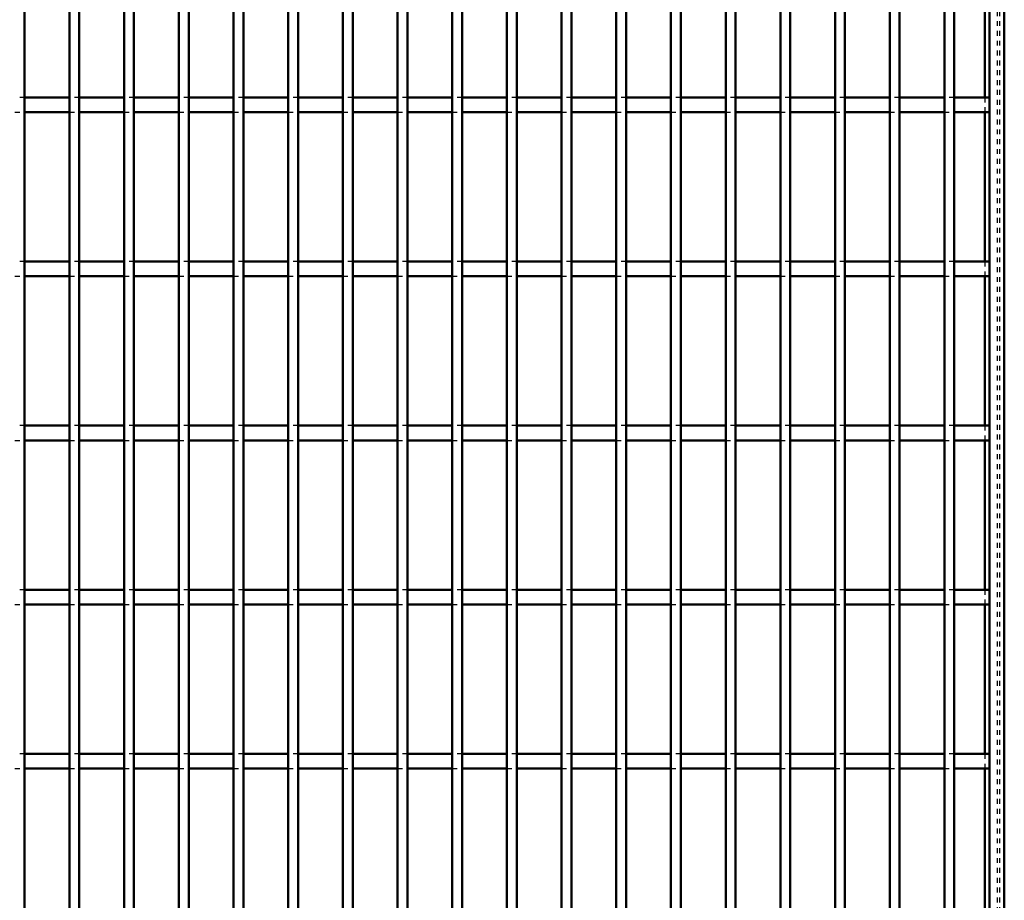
# Model space of a CAD drawing. Header units: millimetres. Extents: x -1015 to 606, y -500 to 954.
# Tile 29 of 36: x 400 to 600, y 38 to 217. Entities that reach past the tile are written whole.
import ezdxf

# ---------------------------------------------------------------- set-up
doc = ezdxf.new("R2010")
doc.units = ezdxf.units.MM
doc.linetypes.add('Dashed', pattern=[2, 1, -1])
doc.layers.add('AM_0', color=7, linetype='Continuous', lineweight=50)
doc.layers.add('AM_9', color=6, linetype='Dashed', lineweight=25)

# ---------------------------------------------------------------- blocks, each defined once
blk = doc.blocks.new('1_tdnwabjecgorypo8r76b819bl________0_in_LPPX423303311311120010003500_4')
at = {"layer": 'AM_0'}
for p, q in [((597, 497), (597, -497)), ((600, 497), (600, -497)), ((596.05, 231.81), (596.05, 201.48)), ((596.05, 198.48), (596.05, 168.15)), ((596.05, 165.15), (596.05, 134.82)), ((596.05, 131.82), (596.05, 101.49)), ((596.05, 98.49), (596.05, 68.16)), ((596.05, 65.16), (596.05, 34.83))]:
    blk.add_line(p, q, dxfattribs=at)
at = {"layer": 'AM_9'}
for p, q in [((598.55, 497), (598.55, -497)), ((598.99, 497), (598.99, -497)), ((596.05, 201.48), (596.05, 198.48)), ((596.05, 168.15), (596.05, 165.15)), ((596.05, 134.82), (596.05, 131.82)), ((596.05, 101.49), (596.05, 98.49)), ((596.05, 68.16), (596.05, 65.16))]:
    blk.add_line(p, q, dxfattribs=at)
blk = doc.blocks.new('92_6i4tvnned8o8bygjishprmvbn________0_in_LPPX423303311311120010003500_4')
at = {"layer": 'AM_0'}
blk.add_line((400.96, -497), (400.96, 497), dxfattribs=at)
blk = doc.blocks.new('93_j62hg1pu4lk45hy62hq4kzvsd________0_in_LPPX423303311311120010003500_4')
at = {"layer": 'AM_0'}
for p, q in [((410.07, -497), (410.07, 497)), ((412.07, -497), (412.07, 497))]:
    blk.add_line(p, q, dxfattribs=at)
blk = doc.blocks.new('94_w565txazah2brfbzgyrw08s0h________0_in_LPPX423303311311120010003500_4')
at = {"layer": 'AM_0'}
for p, q in [((421.18, -497), (421.18, 497)), ((423.18, -497), (423.18, 497))]:
    blk.add_line(p, q, dxfattribs=at)
blk = doc.blocks.new('95_eto7fgdj52iwv16e1vdsfczdn________0_in_LPPX423303311311120010003500_4')
at = {"layer": 'AM_0'}
for p, q in [((432.29, -497), (432.29, 497)), ((434.29, -497), (434.29, 497))]:
    blk.add_line(p, q, dxfattribs=at)
blk = doc.blocks.new('96_fk2bswh6nifkd4nzh4lbhw9ii________0_in_LPPX423303311311120010003500_4')
at = {"layer": 'AM_0'}
for p, q in [((443.4, -497), (443.4, 497)), ((445.4, -497), (445.4, 497))]:
    blk.add_line(p, q, dxfattribs=at)
blk = doc.blocks.new('97_52l5iuwrl9yphrf6rf86oevro________0_in_LPPX423303311311120010003500_4')
at = {"layer": 'AM_0'}
for p, q in [((454.51, -497), (454.51, 497)), ((456.51, -497), (456.51, 497))]:
    blk.add_line(p, q, dxfattribs=at)
blk = doc.blocks.new('98_gogrmr2opn3vvj10iye3bfegm________0_in_LPPX423303311311120010003500_4')
at = {"layer": 'AM_0'}
for p, q in [((465.62, -497), (465.62, 497)), ((467.62, -497), (467.62, 497))]:
    blk.add_line(p, q, dxfattribs=at)
blk = doc.blocks.new('99_lubx06hs42j27b6rcehkce01f________0_in_LPPX423303311311120010003500_4')
at = {"layer": 'AM_0'}
for p, q in [((476.73, -497), (476.73, 497)), ((478.73, -497), (478.73, 497))]:
    blk.add_line(p, q, dxfattribs=at)
blk = doc.blocks.new('100_8mq1gjhuntas3pvtwczubtmsa________0_in_LPPX423303311311120010003500_4')
at = {"layer": 'AM_0'}
for p, q in [((487.84, -497), (487.84, 497)), ((489.84, -497), (489.84, 497))]:
    blk.add_line(p, q, dxfattribs=at)
blk = doc.blocks.new('101_rym56zjar52jsi1jlcl7ur98g________0_in_LPPX423303311311120010003500_4')
at = {"layer": 'AM_0'}
for p, q in [((498.95, -497), (498.95, 497)), ((500.95, -497), (500.95, 497))]:
    blk.add_line(p, q, dxfattribs=at)
blk = doc.blocks.new('102_27a6wts4v5p194scgmuyxej2i________0_in_LPPX423303311311120010003500_4')
at = {"layer": 'AM_0'}
for p, q in [((510.06, -497), (510.06, 497)), ((512.06, -497), (512.06, 497))]:
    blk.add_line(p, q, dxfattribs=at)
blk = doc.blocks.new('103_tr5clboocv4h7bc9aqd4gcoql________0_in_LPPX423303311311120010003500_4')
at = {"layer": 'AM_0'}
for p, q in [((521.17, -497), (521.17, 497)), ((523.17, -497), (523.17, 497))]:
    blk.add_line(p, q, dxfattribs=at)
blk = doc.blocks.new('104_eg2gzcfgvg6a62rk03kznix7e________0_in_LPPX423303311311120010003500_4')
at = {"layer": 'AM_0'}
for p, q in [((532.28, -497), (532.28, 497)), ((534.28, -497), (534.28, 497))]:
    blk.add_line(p, q, dxfattribs=at)
blk = doc.blocks.new('105_q7um3eu5vz4il8p8u0rjmedga________0_in_LPPX423303311311120010003500_4')
at = {"layer": 'AM_0'}
for p, q in [((543.39, -497), (543.39, 497)), ((545.39, -497), (545.39, 497))]:
    blk.add_line(p, q, dxfattribs=at)
blk = doc.blocks.new('106_b9dhf5hllvdv0ptomkkc1fo1z________0_in_LPPX423303311311120010003500_4')
at = {"layer": 'AM_0'}
for p, q in [((554.5, -497), (554.5, 497)), ((556.5, -497), (556.5, 497))]:
    blk.add_line(p, q, dxfattribs=at)
blk = doc.blocks.new('107_zstk0meuzqb5sy78unt48kh7l________0_in_LPPX423303311311120010003500_4')
at = {"layer": 'AM_0'}
for p, q in [((565.61, -497), (565.61, 497)), ((567.61, -497), (567.61, 497))]:
    blk.add_line(p, q, dxfattribs=at)
blk = doc.blocks.new('108_tz1wyqyzkj0sts5eyclmlp0xe________0_in_LPPX423303311311120010003500_4')
at = {"layer": 'AM_0'}
for p, q in [((576.72, -497), (576.72, 497)), ((578.72, -497), (578.72, 497))]:
    blk.add_line(p, q, dxfattribs=at)
blk = doc.blocks.new('109_lw61h9jast2vejkglnwfrtxuc________0_in_LPPX423303311311120010003500_4')
at = {"layer": 'AM_0'}
for p, q in [((587.83, -497), (587.83, 497)), ((589.83, -497), (589.83, 497))]:
    blk.add_line(p, q, dxfattribs=at)
blk = doc.blocks.new('127_24auluaiecj0v0pdrznifwurf________0_in_LPPX423303311311120010003500_4')
at = {"layer": 'AM_0'}
for p, q in [((410.07, 68.16), (400.96, 68.16)), ((400.96, 65.16), (400.96, 68.16)), ((410.07, 68.16), (410.07, 65.16)), ((412.07, 65.16), (412.07, 68.16)), ((421.18, 68.16), (412.07, 68.16)), ((421.18, 68.16), (421.18, 65.16)), ((423.18, 65.16), (423.18, 68.16)), ((432.29, 68.16), (423.18, 68.16)), ((432.29, 68.16), (432.29, 65.16)), ((443.4, 68.16), (434.29, 68.16)), ((434.29, 65.16), (434.29, 68.16)), ((443.4, 68.16), (443.4, 65.16)), ((445.4, 65.16), (445.4, 68.16)), ((454.51, 68.16), (445.4, 68.16)), ((454.51, 68.16), (454.51, 65.16)), ((456.51, 65.16), (456.51, 68.16)), ((465.62, 68.16), (456.51, 68.16)), ((465.62, 68.16), (465.62, 65.16)), ((467.62, 65.16), (467.62, 68.16)), ((476.73, 68.16), (467.62, 68.16)), ((476.73, 68.16), (476.73, 65.16)), ((478.73, 65.16), (478.73, 68.16)), ((487.84, 68.16), (478.73, 68.16)), ((487.84, 68.16), (487.84, 65.16)), ((489.84, 65.16), (489.84, 68.16)), ((498.95, 68.16), (489.84, 68.16)), ((498.95, 68.16), (498.95, 65.16)), ((510.06, 68.16), (500.95, 68.16)), ((500.95, 65.16), (500.95, 68.16)), ((510.06, 68.16), (510.06, 65.16)), ((512.06, 65.16), (512.06, 68.16)), ((521.17, 68.16), (512.06, 68.16)), ((521.17, 68.16), (521.17, 65.16)), ((523.17, 65.16), (523.17, 68.16)), ((532.28, 68.16), (523.17, 68.16)), ((532.28, 68.16), (532.28, 65.16)), ((543.39, 68.16), (534.28, 68.16)), ((534.28, 65.16), (534.28, 68.16)), ((543.39, 68.16), (543.39, 65.16)), ((554.5, 68.16), (545.39, 68.16)), ((545.39, 65.16), (545.39, 68.16)), ((554.5, 68.16), (554.5, 65.16)), ((565.61, 68.16), (556.5, 68.16)), ((556.5, 65.16), (556.5, 68.16)), ((565.61, 68.16), (565.61, 65.16)), ((576.72, 68.16), (567.61, 68.16)), ((567.61, 65.16), (567.61, 68.16)), ((576.72, 68.16), (576.72, 65.16)), ((587.83, 68.16), (578.72, 68.16)), ((578.72, 65.16), (578.72, 68.16)), ((587.83, 68.16), (587.83, 65.16)), ((597, 68.16), (589.83, 68.16)), ((589.83, 65.16), (589.83, 68.16)), ((597, 68.16), (597, 65.16)), ((410.07, 65.16), (400.96, 65.16)), ((421.18, 65.16), (412.07, 65.16)), ((432.29, 65.16), (423.18, 65.16)), ((443.4, 65.16), (434.29, 65.16)), ((454.51, 65.16), (445.4, 65.16)), ((465.62, 65.16), (456.51, 65.16)), ((476.73, 65.16), (467.62, 65.16)), ((487.84, 65.16), (478.73, 65.16)), ((498.95, 65.16), (489.84, 65.16)), ((510.06, 65.16), (500.95, 65.16)), ((521.17, 65.16), (512.06, 65.16)), ((532.28, 65.16), (523.17, 65.16)), ((543.39, 65.16), (534.28, 65.16)), ((554.5, 65.16), (545.39, 65.16)), ((565.61, 65.16), (556.5, 65.16)), ((576.72, 65.16), (567.61, 65.16)), ((587.83, 65.16), (578.72, 65.16)), ((597, 65.16), (589.83, 65.16))]:
    blk.add_line(p, q, dxfattribs=at)
at = {"layer": 'AM_9'}
for p, q in [((400.96, 68.16), (398.96, 68.16)), ((412.07, 68.16), (410.07, 68.16)), ((423.18, 68.16), (421.18, 68.16)), ((434.29, 68.16), (432.29, 68.16)), ((445.4, 68.16), (443.4, 68.16)), ((456.51, 68.16), (454.51, 68.16)), ((467.62, 68.16), (465.62, 68.16)), ((478.73, 68.16), (476.73, 68.16)), ((489.84, 68.16), (487.84, 68.16)), ((500.95, 68.16), (498.95, 68.16)), ((512.06, 68.16), (510.06, 68.16)), ((523.17, 68.16), (521.17, 68.16)), ((534.28, 68.16), (532.28, 68.16)), ((545.39, 68.16), (543.39, 68.16)), ((556.5, 68.16), (554.5, 68.16)), ((567.61, 68.16), (565.61, 68.16)), ((578.72, 68.16), (576.72, 68.16)), ((589.83, 68.16), (587.83, 68.16)), ((398.96, 65.16), (400.96, 65.16)), ((410.07, 65.16), (412.07, 65.16)), ((421.18, 65.16), (423.18, 65.16)), ((432.29, 65.16), (434.29, 65.16)), ((443.4, 65.16), (445.4, 65.16)), ((454.51, 65.16), (456.51, 65.16)), ((465.62, 65.16), (467.62, 65.16)), ((476.73, 65.16), (478.73, 65.16)), ((487.84, 65.16), (489.84, 65.16)), ((498.95, 65.16), (500.95, 65.16)), ((510.06, 65.16), (512.06, 65.16)), ((521.17, 65.16), (523.17, 65.16)), ((532.28, 65.16), (534.28, 65.16)), ((543.39, 65.16), (545.39, 65.16)), ((554.5, 65.16), (556.5, 65.16)), ((565.61, 65.16), (567.61, 65.16)), ((576.72, 65.16), (578.72, 65.16)), ((587.83, 65.16), (589.83, 65.16))]:
    blk.add_line(p, q, dxfattribs=at)
blk = doc.blocks.new('128_ppi1av2dc5icyvylqm47jk6co________0_in_LPPX423303311311120010003500_4')
at = {"layer": 'AM_0'}
for p, q in [((410.07, 101.49), (400.96, 101.49)), ((400.96, 98.49), (400.96, 101.49)), ((410.07, 101.49), (410.07, 98.49)), ((412.07, 98.49), (412.07, 101.49)), ((421.18, 101.49), (412.07, 101.49)), ((421.18, 101.49), (421.18, 98.49)), ((423.18, 98.49), (423.18, 101.49)), ((432.29, 101.49), (423.18, 101.49)), ((432.29, 101.49), (432.29, 98.49)), ((443.4, 101.49), (434.29, 101.49)), ((434.29, 98.49), (434.29, 101.49)), ((443.4, 101.49), (443.4, 98.49)), ((445.4, 98.49), (445.4, 101.49)), ((454.51, 101.49), (445.4, 101.49)), ((454.51, 101.49), (454.51, 98.49)), ((456.51, 98.49), (456.51, 101.49)), ((465.62, 101.49), (456.51, 101.49)), ((465.62, 101.49), (465.62, 98.49)), ((467.62, 98.49), (467.62, 101.49)), ((476.73, 101.49), (467.62, 101.49)), ((476.73, 101.49), (476.73, 98.49)), ((478.73, 98.49), (478.73, 101.49)), ((487.84, 101.49), (478.73, 101.49)), ((487.84, 101.49), (487.84, 98.49)), ((489.84, 98.49), (489.84, 101.49)), ((498.95, 101.49), (489.84, 101.49)), ((498.95, 101.49), (498.95, 98.49)), ((510.06, 101.49), (500.95, 101.49)), ((500.95, 98.49), (500.95, 101.49)), ((510.06, 101.49), (510.06, 98.49)), ((512.06, 98.49), (512.06, 101.49)), ((521.17, 101.49), (512.06, 101.49)), ((521.17, 101.49), (521.17, 98.49)), ((523.17, 98.49), (523.17, 101.49)), ((532.28, 101.49), (523.17, 101.49)), ((532.28, 101.49), (532.28, 98.49)), ((543.39, 101.49), (534.28, 101.49)), ((534.28, 98.49), (534.28, 101.49)), ((543.39, 101.49), (543.39, 98.49)), ((554.5, 101.49), (545.39, 101.49)), ((545.39, 98.49), (545.39, 101.49)), ((554.5, 101.49), (554.5, 98.49)), ((565.61, 101.49), (556.5, 101.49)), ((556.5, 98.49), (556.5, 101.49)), ((565.61, 101.49), (565.61, 98.49)), ((576.72, 101.49), (567.61, 101.49)), ((567.61, 98.49), (567.61, 101.49)), ((576.72, 101.49), (576.72, 98.49)), ((587.83, 101.49), (578.72, 101.49)), ((578.72, 98.49), (578.72, 101.49)), ((587.83, 101.49), (587.83, 98.49)), ((597, 101.49), (589.83, 101.49)), ((589.83, 98.49), (589.83, 101.49)), ((597, 101.49), (597, 98.49)), ((410.07, 98.49), (400.96, 98.49)), ((421.18, 98.49), (412.07, 98.49)), ((432.29, 98.49), (423.18, 98.49)), ((443.4, 98.49), (434.29, 98.49)), ((454.51, 98.49), (445.4, 98.49)), ((465.62, 98.49), (456.51, 98.49)), ((476.73, 98.49), (467.62, 98.49)), ((487.84, 98.49), (478.73, 98.49)), ((498.95, 98.49), (489.84, 98.49)), ((510.06, 98.49), (500.95, 98.49)), ((521.17, 98.49), (512.06, 98.49)), ((532.28, 98.49), (523.17, 98.49)), ((543.39, 98.49), (534.28, 98.49)), ((554.5, 98.49), (545.39, 98.49)), ((565.61, 98.49), (556.5, 98.49)), ((576.72, 98.49), (567.61, 98.49)), ((587.83, 98.49), (578.72, 98.49)), ((597, 98.49), (589.83, 98.49))]:
    blk.add_line(p, q, dxfattribs=at)
at = {"layer": 'AM_9'}
for p, q in [((400.96, 101.49), (398.96, 101.49)), ((412.07, 101.49), (410.07, 101.49)), ((423.18, 101.49), (421.18, 101.49)), ((434.29, 101.49), (432.29, 101.49)), ((445.4, 101.49), (443.4, 101.49)), ((456.51, 101.49), (454.51, 101.49)), ((467.62, 101.49), (465.62, 101.49)), ((478.73, 101.49), (476.73, 101.49)), ((489.84, 101.49), (487.84, 101.49)), ((500.95, 101.49), (498.95, 101.49)), ((512.06, 101.49), (510.06, 101.49)), ((523.17, 101.49), (521.17, 101.49)), ((534.28, 101.49), (532.28, 101.49)), ((545.39, 101.49), (543.39, 101.49)), ((556.5, 101.49), (554.5, 101.49)), ((567.61, 101.49), (565.61, 101.49)), ((578.72, 101.49), (576.72, 101.49)), ((589.83, 101.49), (587.83, 101.49)), ((398.96, 98.49), (400.96, 98.49)), ((410.07, 98.49), (412.07, 98.49)), ((421.18, 98.49), (423.18, 98.49)), ((432.29, 98.49), (434.29, 98.49)), ((443.4, 98.49), (445.4, 98.49)), ((454.51, 98.49), (456.51, 98.49)), ((465.62, 98.49), (467.62, 98.49)), ((476.73, 98.49), (478.73, 98.49)), ((487.84, 98.49), (489.84, 98.49)), ((498.95, 98.49), (500.95, 98.49)), ((510.06, 98.49), (512.06, 98.49)), ((521.17, 98.49), (523.17, 98.49)), ((532.28, 98.49), (534.28, 98.49)), ((543.39, 98.49), (545.39, 98.49)), ((554.5, 98.49), (556.5, 98.49)), ((565.61, 98.49), (567.61, 98.49)), ((576.72, 98.49), (578.72, 98.49)), ((587.83, 98.49), (589.83, 98.49))]:
    blk.add_line(p, q, dxfattribs=at)
blk = doc.blocks.new('129_rcanl4gp9seogwaah912e08gn________0_in_LPPX423303311311120010003500_4')
at = {"layer": 'AM_0'}
for p, q in [((410.07, 134.82), (400.96, 134.82)), ((400.96, 131.82), (400.96, 134.82)), ((410.07, 134.82), (410.07, 131.82)), ((412.07, 131.82), (412.07, 134.82)), ((421.18, 134.82), (412.07, 134.82)), ((421.18, 134.82), (421.18, 131.82)), ((423.18, 131.82), (423.18, 134.82)), ((432.29, 134.82), (423.18, 134.82)), ((432.29, 134.82), (432.29, 131.82)), ((443.4, 134.82), (434.29, 134.82)), ((434.29, 131.82), (434.29, 134.82)), ((443.4, 134.82), (443.4, 131.82)), ((445.4, 131.82), (445.4, 134.82)), ((454.51, 134.82), (445.4, 134.82)), ((454.51, 134.82), (454.51, 131.82)), ((456.51, 131.82), (456.51, 134.82)), ((465.62, 134.82), (456.51, 134.82)), ((465.62, 134.82), (465.62, 131.82)), ((467.62, 131.82), (467.62, 134.82)), ((476.73, 134.82), (467.62, 134.82)), ((476.73, 134.82), (476.73, 131.82)), ((478.73, 131.82), (478.73, 134.82)), ((487.84, 134.82), (478.73, 134.82)), ((487.84, 134.82), (487.84, 131.82)), ((489.84, 131.82), (489.84, 134.82)), ((498.95, 134.82), (489.84, 134.82)), ((498.95, 134.82), (498.95, 131.82)), ((510.06, 134.82), (500.95, 134.82)), ((500.95, 131.82), (500.95, 134.82)), ((510.06, 134.82), (510.06, 131.82)), ((512.06, 131.82), (512.06, 134.82)), ((521.17, 134.82), (512.06, 134.82)), ((521.17, 134.82), (521.17, 131.82)), ((523.17, 131.82), (523.17, 134.82)), ((532.28, 134.82), (523.17, 134.82)), ((532.28, 134.82), (532.28, 131.82)), ((543.39, 134.82), (534.28, 134.82)), ((534.28, 131.82), (534.28, 134.82)), ((543.39, 134.82), (543.39, 131.82)), ((554.5, 134.82), (545.39, 134.82)), ((545.39, 131.82), (545.39, 134.82)), ((554.5, 134.82), (554.5, 131.82)), ((565.61, 134.82), (556.5, 134.82)), ((556.5, 131.82), (556.5, 134.82)), ((565.61, 134.82), (565.61, 131.82)), ((576.72, 134.82), (567.61, 134.82)), ((567.61, 131.82), (567.61, 134.82)), ((576.72, 134.82), (576.72, 131.82)), ((587.83, 134.82), (578.72, 134.82)), ((578.72, 131.82), (578.72, 134.82)), ((587.83, 134.82), (587.83, 131.82)), ((597, 134.82), (589.83, 134.82)), ((589.83, 131.82), (589.83, 134.82)), ((597, 134.82), (597, 131.82)), ((410.07, 131.82), (400.96, 131.82)), ((421.18, 131.82), (412.07, 131.82)), ((432.29, 131.82), (423.18, 131.82)), ((443.4, 131.82), (434.29, 131.82)), ((454.51, 131.82), (445.4, 131.82)), ((465.62, 131.82), (456.51, 131.82)), ((476.73, 131.82), (467.62, 131.82)), ((487.84, 131.82), (478.73, 131.82)), ((498.95, 131.82), (489.84, 131.82)), ((510.06, 131.82), (500.95, 131.82)), ((521.17, 131.82), (512.06, 131.82)), ((532.28, 131.82), (523.17, 131.82)), ((543.39, 131.82), (534.28, 131.82)), ((554.5, 131.82), (545.39, 131.82)), ((565.61, 131.82), (556.5, 131.82)), ((576.72, 131.82), (567.61, 131.82)), ((587.83, 131.82), (578.72, 131.82)), ((597, 131.82), (589.83, 131.82))]:
    blk.add_line(p, q, dxfattribs=at)
at = {"layer": 'AM_9'}
for p, q in [((400.96, 134.82), (398.96, 134.82)), ((412.07, 134.82), (410.07, 134.82)), ((423.18, 134.82), (421.18, 134.82)), ((434.29, 134.82), (432.29, 134.82)), ((445.4, 134.82), (443.4, 134.82)), ((456.51, 134.82), (454.51, 134.82)), ((467.62, 134.82), (465.62, 134.82)), ((478.73, 134.82), (476.73, 134.82)), ((489.84, 134.82), (487.84, 134.82)), ((500.95, 134.82), (498.95, 134.82)), ((512.06, 134.82), (510.06, 134.82)), ((523.17, 134.82), (521.17, 134.82)), ((534.28, 134.82), (532.28, 134.82)), ((545.39, 134.82), (543.39, 134.82)), ((556.5, 134.82), (554.5, 134.82)), ((567.61, 134.82), (565.61, 134.82)), ((578.72, 134.82), (576.72, 134.82)), ((589.83, 134.82), (587.83, 134.82)), ((398.96, 131.82), (400.96, 131.82)), ((410.07, 131.82), (412.07, 131.82)), ((421.18, 131.82), (423.18, 131.82)), ((432.29, 131.82), (434.29, 131.82)), ((443.4, 131.82), (445.4, 131.82)), ((454.51, 131.82), (456.51, 131.82)), ((465.62, 131.82), (467.62, 131.82)), ((476.73, 131.82), (478.73, 131.82)), ((487.84, 131.82), (489.84, 131.82)), ((498.95, 131.82), (500.95, 131.82)), ((510.06, 131.82), (512.06, 131.82)), ((521.17, 131.82), (523.17, 131.82)), ((532.28, 131.82), (534.28, 131.82)), ((543.39, 131.82), (545.39, 131.82)), ((554.5, 131.82), (556.5, 131.82)), ((565.61, 131.82), (567.61, 131.82)), ((576.72, 131.82), (578.72, 131.82)), ((587.83, 131.82), (589.83, 131.82))]:
    blk.add_line(p, q, dxfattribs=at)
blk = doc.blocks.new('130_d2shsg6is6582gl0tmhwcoflk________0_in_LPPX423303311311120010003500_4')
at = {"layer": 'AM_0'}
for p, q in [((410.07, 168.15), (400.96, 168.15)), ((400.96, 165.15), (400.96, 168.15)), ((410.07, 168.15), (410.07, 165.15)), ((412.07, 165.15), (412.07, 168.15)), ((421.18, 168.15), (412.07, 168.15)), ((421.18, 168.15), (421.18, 165.15)), ((423.18, 165.15), (423.18, 168.15)), ((432.29, 168.15), (423.18, 168.15)), ((432.29, 168.15), (432.29, 165.15)), ((443.4, 168.15), (434.29, 168.15)), ((434.29, 165.15), (434.29, 168.15)), ((443.4, 168.15), (443.4, 165.15)), ((445.4, 165.15), (445.4, 168.15)), ((454.51, 168.15), (445.4, 168.15)), ((454.51, 168.15), (454.51, 165.15)), ((456.51, 165.15), (456.51, 168.15)), ((465.62, 168.15), (456.51, 168.15)), ((465.62, 168.15), (465.62, 165.15)), ((467.62, 165.15), (467.62, 168.15)), ((476.73, 168.15), (467.62, 168.15)), ((476.73, 168.15), (476.73, 165.15)), ((478.73, 165.15), (478.73, 168.15)), ((487.84, 168.15), (478.73, 168.15)), ((487.84, 168.15), (487.84, 165.15)), ((489.84, 165.15), (489.84, 168.15)), ((498.95, 168.15), (489.84, 168.15)), ((498.95, 168.15), (498.95, 165.15)), ((510.06, 168.15), (500.95, 168.15)), ((500.95, 165.15), (500.95, 168.15)), ((510.06, 168.15), (510.06, 165.15)), ((512.06, 165.15), (512.06, 168.15)), ((521.17, 168.15), (512.06, 168.15)), ((521.17, 168.15), (521.17, 165.15)), ((523.17, 165.15), (523.17, 168.15)), ((532.28, 168.15), (523.17, 168.15)), ((532.28, 168.15), (532.28, 165.15)), ((543.39, 168.15), (534.28, 168.15)), ((534.28, 165.15), (534.28, 168.15)), ((543.39, 168.15), (543.39, 165.15)), ((554.5, 168.15), (545.39, 168.15)), ((545.39, 165.15), (545.39, 168.15)), ((554.5, 168.15), (554.5, 165.15)), ((565.61, 168.15), (556.5, 168.15)), ((556.5, 165.15), (556.5, 168.15)), ((565.61, 168.15), (565.61, 165.15)), ((576.72, 168.15), (567.61, 168.15)), ((567.61, 165.15), (567.61, 168.15)), ((576.72, 168.15), (576.72, 165.15)), ((587.83, 168.15), (578.72, 168.15)), ((578.72, 165.15), (578.72, 168.15)), ((587.83, 168.15), (587.83, 165.15)), ((597, 168.15), (589.83, 168.15)), ((589.83, 165.15), (589.83, 168.15)), ((597, 168.15), (597, 165.15)), ((410.07, 165.15), (400.96, 165.15)), ((421.18, 165.15), (412.07, 165.15)), ((432.29, 165.15), (423.18, 165.15)), ((443.4, 165.15), (434.29, 165.15)), ((454.51, 165.15), (445.4, 165.15)), ((465.62, 165.15), (456.51, 165.15)), ((476.73, 165.15), (467.62, 165.15)), ((487.84, 165.15), (478.73, 165.15)), ((498.95, 165.15), (489.84, 165.15)), ((510.06, 165.15), (500.95, 165.15)), ((521.17, 165.15), (512.06, 165.15)), ((532.28, 165.15), (523.17, 165.15)), ((543.39, 165.15), (534.28, 165.15)), ((554.5, 165.15), (545.39, 165.15)), ((565.61, 165.15), (556.5, 165.15)), ((576.72, 165.15), (567.61, 165.15)), ((587.83, 165.15), (578.72, 165.15)), ((597, 165.15), (589.83, 165.15))]:
    blk.add_line(p, q, dxfattribs=at)
at = {"layer": 'AM_9'}
for p, q in [((400.96, 168.15), (398.96, 168.15)), ((412.07, 168.15), (410.07, 168.15)), ((423.18, 168.15), (421.18, 168.15)), ((434.29, 168.15), (432.29, 168.15)), ((445.4, 168.15), (443.4, 168.15)), ((456.51, 168.15), (454.51, 168.15)), ((467.62, 168.15), (465.62, 168.15)), ((478.73, 168.15), (476.73, 168.15)), ((489.84, 168.15), (487.84, 168.15)), ((500.95, 168.15), (498.95, 168.15)), ((512.06, 168.15), (510.06, 168.15)), ((523.17, 168.15), (521.17, 168.15)), ((534.28, 168.15), (532.28, 168.15)), ((545.39, 168.15), (543.39, 168.15)), ((556.5, 168.15), (554.5, 168.15)), ((567.61, 168.15), (565.61, 168.15)), ((578.72, 168.15), (576.72, 168.15)), ((589.83, 168.15), (587.83, 168.15)), ((398.96, 165.15), (400.96, 165.15)), ((410.07, 165.15), (412.07, 165.15)), ((421.18, 165.15), (423.18, 165.15)), ((432.29, 165.15), (434.29, 165.15)), ((443.4, 165.15), (445.4, 165.15)), ((454.51, 165.15), (456.51, 165.15)), ((465.62, 165.15), (467.62, 165.15)), ((476.73, 165.15), (478.73, 165.15)), ((487.84, 165.15), (489.84, 165.15)), ((498.95, 165.15), (500.95, 165.15)), ((510.06, 165.15), (512.06, 165.15)), ((521.17, 165.15), (523.17, 165.15)), ((532.28, 165.15), (534.28, 165.15)), ((543.39, 165.15), (545.39, 165.15)), ((554.5, 165.15), (556.5, 165.15)), ((565.61, 165.15), (567.61, 165.15)), ((576.72, 165.15), (578.72, 165.15)), ((587.83, 165.15), (589.83, 165.15))]:
    blk.add_line(p, q, dxfattribs=at)
blk = doc.blocks.new('131_418378gum0ikt4gr0i3nflc3j________0_in_LPPX423303311311120010003500_4')
at = {"layer": 'AM_0'}
for p, q in [((410.07, 201.48), (400.96, 201.48)), ((400.96, 198.48), (400.96, 201.48)), ((410.07, 201.48), (410.07, 198.48)), ((412.07, 198.48), (412.07, 201.48)), ((421.18, 201.48), (412.07, 201.48)), ((421.18, 201.48), (421.18, 198.48)), ((423.18, 198.48), (423.18, 201.48)), ((432.29, 201.48), (423.18, 201.48)), ((432.29, 201.48), (432.29, 198.48)), ((443.4, 201.48), (434.29, 201.48)), ((434.29, 198.48), (434.29, 201.48)), ((443.4, 201.48), (443.4, 198.48)), ((445.4, 198.48), (445.4, 201.48)), ((454.51, 201.48), (445.4, 201.48)), ((454.51, 201.48), (454.51, 198.48)), ((456.51, 198.48), (456.51, 201.48)), ((465.62, 201.48), (456.51, 201.48)), ((465.62, 201.48), (465.62, 198.48)), ((467.62, 198.48), (467.62, 201.48)), ((476.73, 201.48), (467.62, 201.48)), ((476.73, 201.48), (476.73, 198.48)), ((478.73, 198.48), (478.73, 201.48)), ((487.84, 201.48), (478.73, 201.48)), ((487.84, 201.48), (487.84, 198.48)), ((489.84, 198.48), (489.84, 201.48)), ((498.95, 201.48), (489.84, 201.48)), ((498.95, 201.48), (498.95, 198.48)), ((510.06, 201.48), (500.95, 201.48)), ((500.95, 198.48), (500.95, 201.48)), ((510.06, 201.48), (510.06, 198.48)), ((512.06, 198.48), (512.06, 201.48)), ((521.17, 201.48), (512.06, 201.48)), ((521.17, 201.48), (521.17, 198.48)), ((523.17, 198.48), (523.17, 201.48)), ((532.28, 201.48), (523.17, 201.48)), ((532.28, 201.48), (532.28, 198.48)), ((543.39, 201.48), (534.28, 201.48)), ((534.28, 198.48), (534.28, 201.48)), ((543.39, 201.48), (543.39, 198.48)), ((554.5, 201.48), (545.39, 201.48)), ((545.39, 198.48), (545.39, 201.48)), ((554.5, 201.48), (554.5, 198.48)), ((565.61, 201.48), (556.5, 201.48)), ((556.5, 198.48), (556.5, 201.48)), ((565.61, 201.48), (565.61, 198.48)), ((576.72, 201.48), (567.61, 201.48)), ((567.61, 198.48), (567.61, 201.48)), ((576.72, 201.48), (576.72, 198.48)), ((587.83, 201.48), (578.72, 201.48)), ((578.72, 198.48), (578.72, 201.48)), ((587.83, 201.48), (587.83, 198.48)), ((597, 201.48), (589.83, 201.48)), ((589.83, 198.48), (589.83, 201.48)), ((597, 201.48), (597, 198.48)), ((410.07, 198.48), (400.96, 198.48)), ((421.18, 198.48), (412.07, 198.48)), ((432.29, 198.48), (423.18, 198.48)), ((443.4, 198.48), (434.29, 198.48)), ((454.51, 198.48), (445.4, 198.48)), ((465.62, 198.48), (456.51, 198.48)), ((476.73, 198.48), (467.62, 198.48)), ((487.84, 198.48), (478.73, 198.48)), ((498.95, 198.48), (489.84, 198.48)), ((510.06, 198.48), (500.95, 198.48)), ((521.17, 198.48), (512.06, 198.48)), ((532.28, 198.48), (523.17, 198.48)), ((543.39, 198.48), (534.28, 198.48)), ((554.5, 198.48), (545.39, 198.48)), ((565.61, 198.48), (556.5, 198.48)), ((576.72, 198.48), (567.61, 198.48)), ((587.83, 198.48), (578.72, 198.48)), ((597, 198.48), (589.83, 198.48))]:
    blk.add_line(p, q, dxfattribs=at)
at = {"layer": 'AM_9'}
for p, q in [((400.96, 201.48), (398.96, 201.48)), ((412.07, 201.48), (410.07, 201.48)), ((423.18, 201.48), (421.18, 201.48)), ((434.29, 201.48), (432.29, 201.48)), ((445.4, 201.48), (443.4, 201.48)), ((456.51, 201.48), (454.51, 201.48)), ((467.62, 201.48), (465.62, 201.48)), ((478.73, 201.48), (476.73, 201.48)), ((489.84, 201.48), (487.84, 201.48)), ((500.95, 201.48), (498.95, 201.48)), ((512.06, 201.48), (510.06, 201.48)), ((523.17, 201.48), (521.17, 201.48)), ((534.28, 201.48), (532.28, 201.48)), ((545.39, 201.48), (543.39, 201.48)), ((556.5, 201.48), (554.5, 201.48)), ((567.61, 201.48), (565.61, 201.48)), ((578.72, 201.48), (576.72, 201.48)), ((589.83, 201.48), (587.83, 201.48)), ((398.96, 198.48), (400.96, 198.48)), ((410.07, 198.48), (412.07, 198.48)), ((421.18, 198.48), (423.18, 198.48)), ((432.29, 198.48), (434.29, 198.48)), ((443.4, 198.48), (445.4, 198.48)), ((454.51, 198.48), (456.51, 198.48)), ((465.62, 198.48), (467.62, 198.48)), ((476.73, 198.48), (478.73, 198.48)), ((487.84, 198.48), (489.84, 198.48)), ((498.95, 198.48), (500.95, 198.48)), ((510.06, 198.48), (512.06, 198.48)), ((521.17, 198.48), (523.17, 198.48)), ((532.28, 198.48), (534.28, 198.48)), ((543.39, 198.48), (545.39, 198.48)), ((554.5, 198.48), (556.5, 198.48)), ((565.61, 198.48), (567.61, 198.48)), ((576.72, 198.48), (578.72, 198.48)), ((587.83, 198.48), (589.83, 198.48))]:
    blk.add_line(p, q, dxfattribs=at)

msp = doc.modelspace()

# ---------------------------------------------------------------- block references
for name in ['92_6i4tvnned8o8bygjishprmvbn________0_in_LPPX423303311311120010003500_4', '93_j62hg1pu4lk45hy62hq4kzvsd________0_in_LPPX423303311311120010003500_4', '94_w565txazah2brfbzgyrw08s0h________0_in_LPPX423303311311120010003500_4', '95_eto7fgdj52iwv16e1vdsfczdn________0_in_LPPX423303311311120010003500_4', '96_fk2bswh6nifkd4nzh4lbhw9ii________0_in_LPPX423303311311120010003500_4', '97_52l5iuwrl9yphrf6rf86oevro________0_in_LPPX423303311311120010003500_4', '98_gogrmr2opn3vvj10iye3bfegm________0_in_LPPX423303311311120010003500_4', '99_lubx06hs42j27b6rcehkce01f________0_in_LPPX423303311311120010003500_4', '100_8mq1gjhuntas3pvtwczubtmsa________0_in_LPPX423303311311120010003500_4', '101_rym56zjar52jsi1jlcl7ur98g________0_in_LPPX423303311311120010003500_4', '102_27a6wts4v5p194scgmuyxej2i________0_in_LPPX423303311311120010003500_4', '103_tr5clboocv4h7bc9aqd4gcoql________0_in_LPPX423303311311120010003500_4', '104_eg2gzcfgvg6a62rk03kznix7e________0_in_LPPX423303311311120010003500_4', '105_q7um3eu5vz4il8p8u0rjmedga________0_in_LPPX423303311311120010003500_4', '106_b9dhf5hllvdv0ptomkkc1fo1z________0_in_LPPX423303311311120010003500_4', '107_zstk0meuzqb5sy78unt48kh7l________0_in_LPPX423303311311120010003500_4', '108_tz1wyqyzkj0sts5eyclmlp0xe________0_in_LPPX423303311311120010003500_4', '109_lw61h9jast2vejkglnwfrtxuc________0_in_LPPX423303311311120010003500_4', '1_tdnwabjecgorypo8r76b819bl________0_in_LPPX423303311311120010003500_4', '131_418378gum0ikt4gr0i3nflc3j________0_in_LPPX423303311311120010003500_4', '130_d2shsg6is6582gl0tmhwcoflk________0_in_LPPX423303311311120010003500_4', '129_rcanl4gp9seogwaah912e08gn________0_in_LPPX423303311311120010003500_4', '128_ppi1av2dc5icyvylqm47jk6co________0_in_LPPX423303311311120010003500_4', '127_24auluaiecj0v0pdrznifwurf________0_in_LPPX423303311311120010003500_4']:
    msp.add_blockref(name, (0, 0))

doc.saveas('drawing.dxf')
